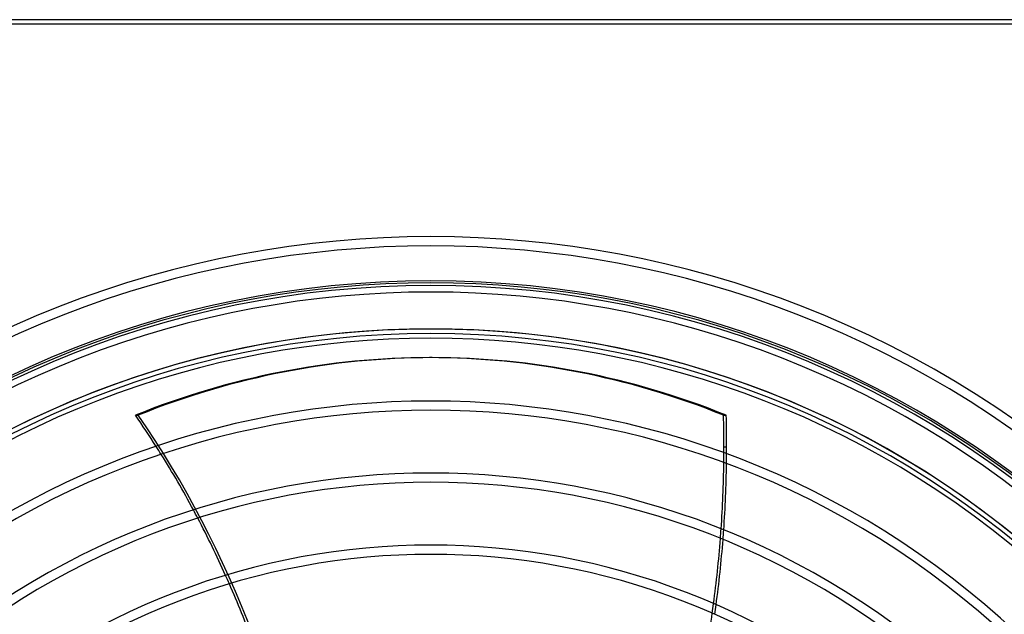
# Model space of a CAD drawing. Header units: millimetres. Extents: x -270 to 270, y -270 to 270.
# Tile 50 of 56: x -90 to 125, y 140 to 270. Entities that reach past the tile are written whole.
import ezdxf

# ---------------------------------------------------------------- set-up
doc = ezdxf.new("R2010")
doc.units = ezdxf.units.MM
doc.layers.add('MAIN-1', color=7, linetype='Continuous')
doc.layers.add('MAIN-2', color=7, linetype='Continuous')

msp = doc.modelspace()

# ---------------------------------------------------------------- linework, layer by layer
at = {"layer": 'MAIN-1'}
for p, q in [((250, 270), (-250, 270)), ((0.29, 196.26), (-0.29, 196.26)), ((63.88, 183.7), (64.47, 183.7)), ((64.57, 176.74), (63.98, 176.74))]:
    msp.add_line(p, q, dxfattribs=at)
for radius, start, end in [(222.66, 46.4725, 133.5275), (220.64, 46.57, 133.4301), (212.58, 46.5896, 133.4104), (210.57, 46.6451, 133.3549), (202.51, 46.6691, 133.3309), (200.49, 46.7277, 133.2722), (186.79, 46.8545, 133.1454), (184.78, 46.8748, 133.1252), (171.07, 47.025, 132.975), (169.06, 47.0492, 132.9508), (155.36, 47.2299, 132.77), (153.34, 47.2593, 132.7407)]:
    msp.add_arc((0, 0), radius, start, end, dxfattribs=at)
for centre, major_axis, start_param, end_param in [((-0.29, -60.45), (0, -256.71), -3.141593, -2.827433), ((-0.29, -60.45), (0, -256.71), 2.827433, 3.141593), ((0.29, -60.45), (0, 256.71), -0.314159, 0), ((-193.03, 47.07), (0, -209.56), 2.238985, 2.280953), ((-105.56, 176.74), (0, -209.56), 1.570796, 1.604014), ((-104.97, 176.74), (0, 209.56), -1.570796, -1.537579), ((-105.56, 176.74), (0, -209.56), 1.564862, 1.570796), ((-104.97, 176.74), (0, 209.56), -1.577756, -1.570796), ((-193.03, 47.07), (0, -209.56), 2.157207, 2.228372), ((-105.56, 176.74), (0, -209.56), 1.485609, 1.554654), ((-104.97, 176.74), (0, 209.56), -1.657081, -1.587974), ((-193.03, 47.07), (0, -209.56), 2.077439, 2.146878), ((-105.56, 176.74), (0, -209.56), 1.407047, 1.475504), ((-104.97, 176.74), (0, 209.56), -1.735714, -1.667196), ((-193.03, 47.07), (0, -209.56), 1.999245, 2.067335), ((-105.56, 176.74), (0, -209.56), 1.328925, 1.397012)]:
    msp.add_ellipse(centre, major_axis=major_axis, ratio=0.809017, start_param=start_param, end_param=end_param, dxfattribs=at)
at = {"layer": 'MAIN-2'}
for p, q in [((249, 269), (-249, 269)), ((0, 202.5), (0, 202.5)), ((0, 201.5), (0, 201.5)), ((-64.47, 183.7), (-63.88, 183.7))]:
    msp.add_line(p, q, dxfattribs=at)
for radius, start, end in [(213, 0, 180), (212, 0, 180), (202.5, 90, 180), (202.5, 0, 90), (201.5, 90, 180), (201.5, 0, 90)]:
    msp.add_arc((0, 0), radius, start, end, dxfattribs=at)
for centre, major_axis, start_param, end_param in [((0.29, -60.45), (0, 256.71), 0, 0.314159), ((-192.44, 47.07), (0, -209.56), 1.73342, 2.280953), ((-193.03, 47.07), (0, -209.56), 2.228372, 2.238985), ((-105.56, 176.74), (0, -209.56), 1.554654, 1.564862), ((-104.97, 176.74), (0, 209.56), -1.587974, -1.577756), ((-193.03, 47.07), (0, -209.56), 2.146878, 2.157207), ((-105.56, 176.74), (0, -209.56), 1.475504, 1.485609), ((-104.97, 176.74), (0, 209.56), -1.667196, -1.657081), ((-193.03, 47.07), (0, -209.56), 2.067335, 2.077439), ((-105.56, 176.74), (0, -209.56), 1.397012, 1.407047), ((-104.97, 176.74), (0, 209.56), -1.745758, -1.735714)]:
    msp.add_ellipse(centre, major_axis=major_axis, ratio=0.809017, start_param=start_param, end_param=end_param, dxfattribs=at)

doc.saveas('drawing.dxf')
